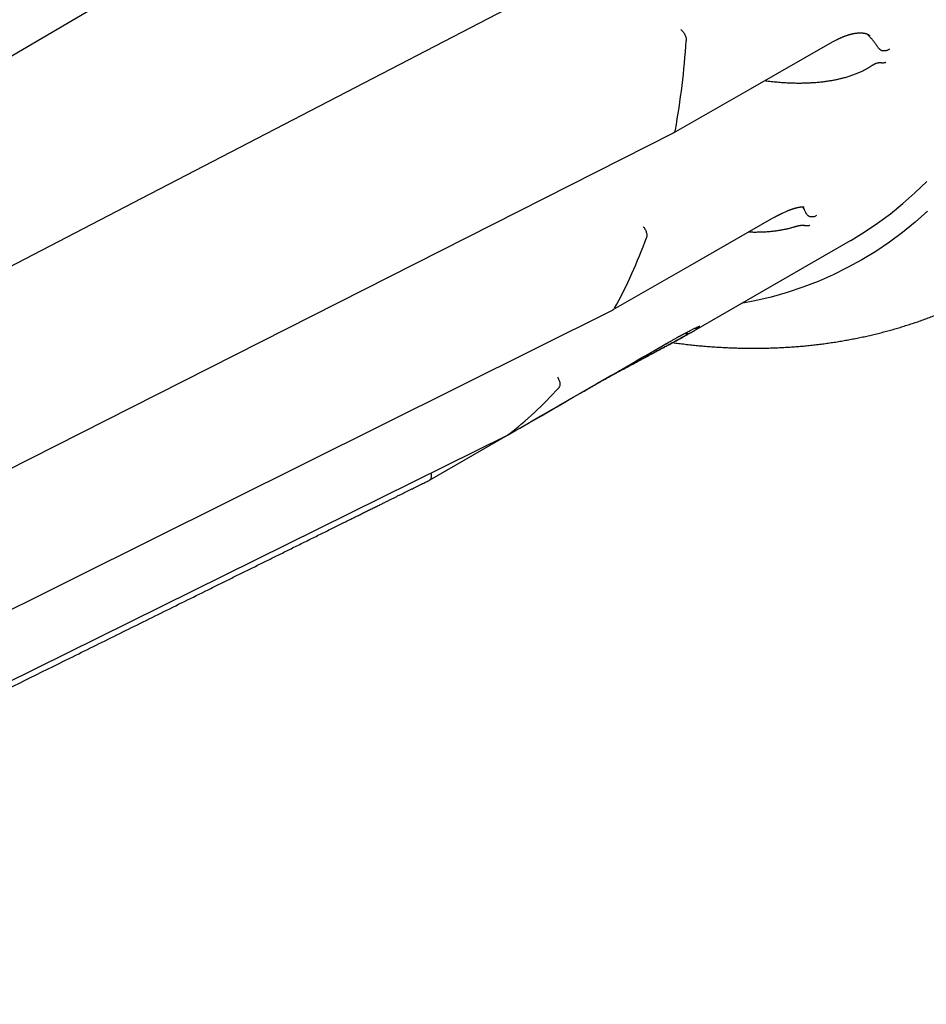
# Model space of a CAD drawing. Header units: millimetres. Extents: x 8 to 428, y 12 to 219.
# Tile 40 of 57: x 374 to 395, y 42 to 64. Entities that reach past the tile are written whole.
import ezdxf

# ---------------------------------------------------------------- set-up
doc = ezdxf.new("R2010")
doc.units = ezdxf.units.MM

msp = doc.modelspace()

# ---------------------------------------------------------------- linework, layer by layer
at = {"color": 7, "linetype": 'Continuous', "lineweight": 30}
for p, q in [((364.606, 57.143), (389.461, 71.729)), ((389.372, 56.621), (392.849, 58.628)), ((389.263, 56.559), (389.3, 56.58)), ((385.198, 54.288), (385.212, 54.295))]:
    msp.add_line(p, q, dxfattribs=at)
at = {"color": 7, "linetype": 'Continuous', "lineweight": 30, "flags": 128}
for points in [[(365.188, 53.404), (377.05, 59.566), (389.142, 65.848)], [(388.903, 61.028), (390.619, 62.008), (392.445, 63.05)], [(364.987, 48.916), (376.828, 54.913), (388.9, 61.027)], [(392.849, 58.628), (392.85, 58.629), (393.154, 58.813), (393.449, 59.012), (393.736, 59.224), (394.014, 59.449), (394.283, 59.688), (394.544, 59.941)], [(394.564, 59.278), (394.289, 59.034), (394.005, 58.803), (393.712, 58.587), (393.41, 58.384), (393.1, 58.196), (392.782, 58.021), (392.456, 57.861), (392.122, 57.716), (391.78, 57.585), (391.431, 57.469), (391.075, 57.367), (390.713, 57.281), (390.412, 57.221)], [(387.56, 57.086), (389.272, 58.068), (391.095, 59.114)], [(363.762, 45.237), (375.544, 51.103), (387.556, 57.084)], [(388.734, 56.325), (388.733, 56.324), (388.73, 56.323)], [(383.464, 53.286), (385.397, 54.4), (385.956, 54.722), (386.345, 54.946), (387.029, 55.341)], [(387.017, 55.334), (387.027, 55.339), (387.029, 55.341)], [(361.595, 42.615), (373.282, 48.395), (385.198, 54.287)]]:
    msp.add_lwpolyline(points, dxfattribs=at)
at = {"color": 7, "linetype": 'Continuous', "lineweight": 30}
for centre, radius, start, end in [((371.242, 64.26), 17.982, 349.8507, 356.2333), ((377.481, 62.634), 11.515, 331.363, 339.9554), ((385.455, 63.406), 7.835, 299.0955, 299.9973), ((380.192, 60.841), 8.249, 307.4836, 318.2162)]:
    msp.add_arc(centre, radius, start, end, dxfattribs=at)
for points, knots in [([(389.065, 63.325), (389.074, 63.319), (389.09, 63.305), (389.114, 63.279), (389.137, 63.248), (389.156, 63.213), (389.171, 63.177), (389.181, 63.142), (389.186, 63.108), (389.186, 63.088), (389.185, 63.079)], [0, 0, 0, 0, 0.117113, 0.240732, 0.369104, 0.499992, 0.630881, 0.759256, 0.88288, 1, 1, 1, 1]), ([(392.445, 63.05), (392.456, 63.056), (392.476, 63.068), (392.505, 63.083), (392.53, 63.097), (392.552, 63.108), (392.571, 63.117), (392.586, 63.125), (392.598, 63.13), (392.608, 63.134), (392.615, 63.138), (392.623, 63.141), (392.631, 63.145), (392.64, 63.149), (392.65, 63.153), (392.664, 63.159), (392.68, 63.166), (392.7, 63.174), (392.717, 63.181), (392.735, 63.187), (392.755, 63.194), (392.776, 63.201), (392.796, 63.208), (392.813, 63.213), (392.827, 63.217), (392.84, 63.22), (392.854, 63.224), (392.87, 63.228), (392.888, 63.232), (392.906, 63.236), (392.923, 63.24), (392.94, 63.243), (392.957, 63.245), (392.973, 63.248), (392.988, 63.249), (393.003, 63.251), (393.017, 63.252), (393.03, 63.253), (393.042, 63.253), (393.053, 63.253), (393.064, 63.254), (393.074, 63.253), (393.086, 63.253), (393.098, 63.252), (393.11, 63.252), (393.119, 63.251), (393.127, 63.25), (393.135, 63.249), (393.143, 63.247), (393.152, 63.246), (393.161, 63.244), (393.17, 63.242), (393.177, 63.24), (393.183, 63.239), (393.191, 63.237), (393.199, 63.234), (393.209, 63.231), (393.217, 63.228), (393.223, 63.225), (393.229, 63.223), (393.233, 63.221), (393.236, 63.219), (393.239, 63.218), (393.243, 63.215), (393.249, 63.213), (393.255, 63.209), (393.261, 63.205), (393.267, 63.201), (393.271, 63.199), (393.272, 63.197)], [0, 0, 0, 0, 0.027489, 0.052152, 0.074029, 0.093147, 0.109531, 0.123194, 0.133392, 0.141294, 0.14741, 0.154, 0.161335, 0.169414, 0.178236, 0.187734, 0.206856, 0.224231, 0.240382, 0.256623, 0.275105, 0.295834, 0.316675, 0.333741, 0.346946, 0.358009, 0.371921, 0.388985, 0.407658, 0.426683, 0.446059, 0.464625, 0.483136, 0.501483, 0.519549, 0.535998, 0.554362, 0.570339, 0.585224, 0.599902, 0.612568, 0.626462, 0.642742, 0.6616, 0.677533, 0.691529, 0.703463, 0.71509, 0.728378, 0.743047, 0.759132, 0.773668, 0.785641, 0.796226, 0.809117, 0.827533, 0.846981, 0.863713, 0.877737, 0.88958, 0.900191, 0.907682, 0.915116, 0.924569, 0.936183, 0.949851, 0.965068, 0.981782, 1, 1, 1, 1]), ([(393.415, 62.991), (393.401, 63.011), (393.374, 63.051), (393.326, 63.11), (393.273, 63.168), (393.232, 63.208), (393.209, 63.229), (393.207, 63.231)], [0, 0, 0, 0, 0.23533, 0.474222, 0.717361, 0.968607, 1, 1, 1, 1]), ([(393.569, 62.85), (393.565, 62.85), (393.559, 62.851), (393.549, 62.854), (393.54, 62.857), (393.53, 62.863), (393.52, 62.869), (393.51, 62.877), (393.499, 62.885), (393.486, 62.898), (393.471, 62.915), (393.453, 62.937), (393.434, 62.963), (393.421, 62.982), (393.415, 62.991)], [0, 0, 0, 0, 0.036932, 0.076255, 0.118926, 0.165695, 0.217131, 0.273661, 0.335606, 0.403206, 0.525166, 0.665104, 0.823318, 1, 1, 1, 1]), ([(393.713, 62.888), (393.704, 62.883), (393.688, 62.873), (393.663, 62.862), (393.639, 62.856), (393.618, 62.852), (393.6, 62.85), (393.586, 62.849), (393.576, 62.849), (393.571, 62.849), (393.569, 62.85)], [0, 0, 0, 0, 0.210644, 0.396845, 0.558586, 0.695852, 0.808634, 0.896921, 0.960709, 1, 1, 1, 1]), ([(393.283, 62.501), (393.29, 62.505), (393.302, 62.513), (393.32, 62.524), (393.338, 62.535), (393.354, 62.544), (393.37, 62.552), (393.384, 62.56), (393.4, 62.568), (393.418, 62.575), (393.437, 62.582), (393.453, 62.586), (393.467, 62.589), (393.478, 62.59), (393.489, 62.59), (393.495, 62.589), (393.499, 62.588)], [0, 0, 0, 0, 0.10194, 0.197519, 0.286758, 0.369688, 0.446345, 0.516779, 0.581058, 0.67424, 0.756784, 0.829362, 0.877857, 0.921894, 0.962266, 1, 1, 1, 1]), ([(393.634, 62.594), (393.628, 62.592), (393.616, 62.587), (393.596, 62.583), (393.579, 62.581), (393.564, 62.581), (393.554, 62.581), (393.544, 62.581), (393.531, 62.582), (393.516, 62.585), (393.504, 62.587), (393.499, 62.588)], [0, 0, 0, 0, 0.160573, 0.321105, 0.481595, 0.556323, 0.628212, 0.697264, 0.763481, 0.887385, 1, 1, 1, 1]), ([(390.939, 62.191), (390.954, 62.189), (391.011, 62.18), (391.112, 62.168), (391.244, 62.155), (391.371, 62.146), (391.494, 62.139), (391.611, 62.136), (391.704, 62.135), (391.773, 62.136), (391.818, 62.137), (391.863, 62.138), (391.908, 62.14), (391.953, 62.142), (392.017, 62.146), (392.1, 62.152), (392.201, 62.162), (392.299, 62.174), (392.376, 62.186), (392.433, 62.195), (392.47, 62.202), (392.507, 62.209), (392.543, 62.217), (392.579, 62.224), (392.614, 62.233), (392.649, 62.241), (392.702, 62.254), (392.772, 62.274), (392.856, 62.3), (392.938, 62.329), (393.015, 62.36), (393.088, 62.392), (393.157, 62.427), (393.222, 62.462), (393.263, 62.488), (393.283, 62.501)], [0, 0, 0, 0, 0.017316, 0.070334, 0.123402, 0.177355, 0.224836, 0.271902, 0.318608, 0.336871, 0.35509, 0.373269, 0.39141, 0.409519, 0.427598, 0.469301, 0.510352, 0.550799, 0.590694, 0.606228, 0.621689, 0.63708, 0.652404, 0.667665, 0.682866, 0.698011, 0.713104, 0.751498, 0.789258, 0.826455, 0.863161, 0.898183, 0.932613, 0.966526, 1, 1, 1, 1]), ([(388.9, 61.028), (388.902, 61.029), (388.912, 61.032), (388.924, 61.046), (388.936, 61.066), (388.941, 61.083), (388.943, 61.091)], [0, 0, 0, 0, 0.112051, 0.420873, 0.718262, 1, 1, 1, 1]), ([(391.095, 59.114), (391.105, 59.119), (391.123, 59.13), (391.149, 59.144), (391.171, 59.156), (391.19, 59.167), (391.206, 59.175), (391.219, 59.182), (391.23, 59.188), (391.238, 59.192), (391.244, 59.195), (391.251, 59.199), (391.262, 59.204), (391.276, 59.211), (391.292, 59.219), (391.308, 59.227), (391.325, 59.235), (391.348, 59.246), (391.377, 59.26), (391.411, 59.275), (391.439, 59.286), (391.462, 59.296), (391.48, 59.303), (391.498, 59.31), (391.515, 59.316), (391.531, 59.322), (391.544, 59.327), (391.557, 59.331), (391.571, 59.336), (391.588, 59.341), (391.607, 59.347), (391.626, 59.352), (391.645, 59.357), (391.661, 59.361), (391.675, 59.364), (391.685, 59.366), (391.694, 59.368), (391.702, 59.369), (391.709, 59.371), (391.718, 59.372), (391.728, 59.373), (391.737, 59.375), (391.746, 59.375), (391.753, 59.376), (391.759, 59.377), (391.765, 59.377), (391.771, 59.377), (391.777, 59.377), (391.782, 59.377), (391.786, 59.377), (391.79, 59.377), (391.793, 59.377), (391.796, 59.377), (391.8, 59.376), (391.803, 59.376), (391.806, 59.375), (391.809, 59.375), (391.811, 59.375), (391.812, 59.374), (391.813, 59.374), (391.814, 59.374), (391.815, 59.374), (391.815, 59.373), (391.815, 59.373), (391.815, 59.373)], [0, 0, 0, 0, 0.0252245, 0.0477148, 0.0675002, 0.0846029, 0.09904, 0.1108238, 0.1210434, 0.1278263, 0.1324978, 0.1381139, 0.1490932, 0.1627012, 0.1770689, 0.1933074, 0.2095879, 0.2255023, 0.2619335, 0.2963319, 0.3295052, 0.34915, 0.368936, 0.3888678, 0.4085793, 0.4264739, 0.4423769, 0.4564741, 0.4716434, 0.4936584, 0.5185388, 0.5441234, 0.5700933, 0.5964147, 0.6139635, 0.629557, 0.6432008, 0.6548993, 0.6664846, 0.6812255, 0.6993829, 0.7189523, 0.7365031, 0.7490513, 0.7608625, 0.7743137, 0.7896547, 0.8068864, 0.8205343, 0.8321313, 0.8416491, 0.8504709, 0.8615837, 0.8774181, 0.8944208, 0.9095985, 0.9229306, 0.9344262, 0.9445159, 0.9539121, 0.9657239, 0.977346, 0.9916793, 1, 1, 1, 1]), ([(391.83, 59.287), (391.821, 59.305), (391.807, 59.335), (391.788, 59.365), (391.78, 59.377)], [0, 0, 0, 0, 0.5776296, 1, 1, 1, 1]), ([(391.945, 59.155), (391.942, 59.155), (391.936, 59.157), (391.927, 59.161), (391.919, 59.165), (391.91, 59.17), (391.902, 59.177), (391.894, 59.184), (391.886, 59.193), (391.877, 59.204), (391.866, 59.22), (391.853, 59.24), (391.841, 59.262), (391.834, 59.279), (391.83, 59.287)], [0, 0, 0, 0, 0.036932, 0.076255, 0.118926, 0.165695, 0.217131, 0.273661, 0.335606, 0.403206, 0.525166, 0.665104, 0.823318, 1, 1, 1, 1]), ([(392.09, 59.18), (392.081, 59.175), (392.064, 59.166), (392.038, 59.157), (392.015, 59.153), (391.994, 59.151), (391.976, 59.151), (391.963, 59.152), (391.953, 59.153), (391.947, 59.154), (391.945, 59.155)], [0, 0, 0, 0, 0.210644, 0.396845, 0.558586, 0.695852, 0.808634, 0.896921, 0.960709, 1, 1, 1, 1]), ([(388.222, 58.939), (388.229, 58.931), (388.245, 58.913), (388.265, 58.882), (388.283, 58.847), (388.296, 58.811), (388.305, 58.775), (388.308, 58.742), (388.306, 58.712), (388.301, 58.695), (388.299, 58.687)], [0, 0, 0, 0, 0.1171134, 0.2407325, 0.3691043, 0.4999921, 0.6308811, 0.7592562, 0.8828803, 1, 1, 1, 1]), ([(390.578, 58.817), (390.592, 58.817), (390.619, 58.816), (390.659, 58.816), (390.697, 58.815), (390.735, 58.815), (390.773, 58.816), (390.81, 58.816), (390.847, 58.817), (390.884, 58.819), (390.94, 58.821), (391.013, 58.826), (391.103, 58.834), (391.191, 58.844), (391.275, 58.857), (391.355, 58.871), (391.432, 58.887), (391.506, 58.905), (391.552, 58.919), (391.576, 58.926)], [0, 0, 0, 0, 0.040203, 0.076631, 0.112885, 0.148975, 0.184909, 0.220695, 0.256341, 0.291856, 0.327248, 0.417278, 0.505823, 0.593047, 0.679122, 0.761246, 0.841982, 0.921505, 1, 1, 1, 1]), ([(391.576, 58.926), (391.583, 58.928), (391.597, 58.933), (391.618, 58.939), (391.638, 58.944), (391.656, 58.949), (391.674, 58.953), (391.69, 58.957), (391.708, 58.961), (391.727, 58.964), (391.747, 58.966), (391.765, 58.967), (391.779, 58.967), (391.79, 58.966), (391.801, 58.965), (391.807, 58.963), (391.81, 58.962)], [0, 0, 0, 0, 0.10194, 0.197519, 0.286758, 0.369688, 0.446345, 0.516779, 0.581058, 0.67424, 0.756784, 0.829362, 0.877857, 0.921894, 0.962266, 1, 1, 1, 1]), ([(391.937, 58.963), (391.932, 58.961), (391.92, 58.956), (391.901, 58.952), (391.885, 58.95), (391.871, 58.95), (391.862, 58.951), (391.852, 58.952), (391.841, 58.954), (391.826, 58.957), (391.815, 58.961), (391.81, 58.962)], [0, 0, 0, 0, 0.1605731, 0.3211047, 0.4815947, 0.5563232, 0.6282121, 0.6972637, 0.7634805, 0.8873849, 1, 1, 1, 1]), ([(388.885, 56.35), (388.929, 56.345), (389.02, 56.332), (389.158, 56.316), (389.299, 56.3), (389.44, 56.286), (389.58, 56.273), (389.72, 56.262), (389.86, 56.252), (389.999, 56.244), (390.137, 56.237), (390.275, 56.232), (390.413, 56.228), (390.55, 56.226), (390.687, 56.225), (390.823, 56.226), (390.958, 56.228), (391.094, 56.232), (391.228, 56.237), (391.362, 56.244), (391.496, 56.252), (391.629, 56.261), (391.762, 56.272), (391.894, 56.285), (392.025, 56.299), (392.156, 56.314), (392.286, 56.331), (392.416, 56.35), (392.545, 56.369), (392.673, 56.391), (392.801, 56.413), (392.928, 56.438), (393.054, 56.463), (393.18, 56.49), (393.305, 56.519), (393.43, 56.548), (393.554, 56.58), (393.677, 56.612), (393.8, 56.646), (393.922, 56.682), (394.043, 56.719), (394.164, 56.757), (394.283, 56.797), (394.403, 56.838), (394.521, 56.881), (394.639, 56.924), (394.756, 56.97), (394.872, 57.016), (394.988, 57.064), (395.102, 57.114), (395.217, 57.164), (395.33, 57.217), (395.443, 57.27), (395.555, 57.325), (395.666, 57.381), (395.776, 57.438), (395.886, 57.497), (395.993, 57.557), (396.064, 57.597), (396.099, 57.617)], [0, 0, 0, 0, 0.016895, 0.03503, 0.053147, 0.071244, 0.089321, 0.107377, 0.125412, 0.143426, 0.161419, 0.179389, 0.197337, 0.215263, 0.233166, 0.251045, 0.268902, 0.286735, 0.304544, 0.32233, 0.340092, 0.35783, 0.375545, 0.393236, 0.410903, 0.428547, 0.446168, 0.463765, 0.48134, 0.498892, 0.516422, 0.53393, 0.551417, 0.568882, 0.586327, 0.603751, 0.621156, 0.638542, 0.65591, 0.673259, 0.690592, 0.707907, 0.725207, 0.742492, 0.759763, 0.77702, 0.794264, 0.811496, 0.828717, 0.845928, 0.86313, 0.880323, 0.897509, 0.914687, 0.931861, 0.949029, 0.966194, 0.983355, 1, 1, 1, 1]), ([(387.556, 57.084), (387.556, 57.085), (387.563, 57.087), (387.575, 57.097), (387.583, 57.109), (387.588, 57.115)], [0, 0, 0, 0, 0.015788, 0.521193, 1, 1, 1, 1]), ([(388.734, 56.325), (388.751, 56.335), (388.783, 56.353), (388.827, 56.378), (388.867, 56.401), (388.901, 56.42), (388.932, 56.437), (388.958, 56.452), (388.981, 56.465), (389, 56.475), (389.014, 56.483), (389.024, 56.489), (389.032, 56.493), (389.037, 56.496), (389.042, 56.498), (389.045, 56.5), (389.05, 56.502), (389.055, 56.505), (389.061, 56.509), (389.07, 56.514), (389.084, 56.521), (389.102, 56.53), (389.133, 56.548), (389.176, 56.57), (389.226, 56.596), (389.27, 56.619), (389.308, 56.638), (389.344, 56.656), (389.374, 56.67), (389.4, 56.682), (389.421, 56.692), (389.441, 56.701), (389.455, 56.707), (389.466, 56.711), (389.473, 56.714), (389.479, 56.716), (389.484, 56.718), (389.486, 56.719), (389.488, 56.72), (389.488, 56.719), (389.487, 56.719)], [0, 0, 0, 0, 0.0401658, 0.0769547, 0.1104348, 0.140656, 0.1676532, 0.1914492, 0.2120575, 0.2294851, 0.2437339, 0.2523342, 0.2591454, 0.2651579, 0.2684926, 0.2717576, 0.2759346, 0.2810244, 0.2870276, 0.2939452, 0.3090066, 0.3271567, 0.3483575, 0.4078707, 0.4669414, 0.5192742, 0.57127, 0.6229921, 0.6748394, 0.7173002, 0.7599898, 0.8029422, 0.8459468, 0.8717565, 0.8962, 0.9192657, 0.9415043, 0.9653104, 0.989569, 1, 1, 1, 1]), ([(389.481, 56.684), (389.47, 56.679), (389.449, 56.669), (389.413, 56.662), (389.384, 56.661), (389.368, 56.664), (389.364, 56.665)], [0, 0, 0, 0, 0.297969, 0.601642, 0.905311, 1, 1, 1, 1]), ([(387.029, 55.341), (387.05, 55.353), (387.091, 55.376), (387.153, 55.411), (387.214, 55.446), (387.274, 55.48), (387.332, 55.513), (387.393, 55.546), (387.455, 55.581), (387.519, 55.616), (387.58, 55.649), (387.639, 55.681), (387.695, 55.712), (387.748, 55.741), (387.798, 55.768), (387.845, 55.793), (387.887, 55.816), (387.926, 55.837), (387.962, 55.856), (387.998, 55.875), (388.036, 55.895), (388.077, 55.918), (388.123, 55.942), (388.173, 55.969), (388.227, 55.998), (388.283, 56.028), (388.343, 56.06), (388.406, 56.094), (388.472, 56.129), (388.539, 56.165), (388.606, 56.201), (388.674, 56.237), (388.743, 56.274), (388.815, 56.313), (388.889, 56.353), (388.963, 56.394), (389.039, 56.435), (389.115, 56.477), (389.187, 56.517), (389.232, 56.542), (389.253, 56.554)], [0, 0, 0, 0, 0.032147, 0.06306, 0.092797, 0.121407, 0.148932, 0.175404, 0.205284, 0.233764, 0.260849, 0.286402, 0.310829, 0.33367, 0.354939, 0.374648, 0.392803, 0.409126, 0.423958, 0.43829, 0.454087, 0.47174, 0.490984, 0.511836, 0.534314, 0.5584, 0.583586, 0.610237, 0.638295, 0.667803, 0.695933, 0.725342, 0.756077, 0.788166, 0.82159, 0.856315, 0.892296, 0.929475, 0.967784, 1, 1, 1, 1]), ([(389.265, 56.56), (389.238, 56.545), (389.183, 56.514), (389.098, 56.467), (389.01, 56.419), (388.92, 56.37), (388.828, 56.319), (388.733, 56.268), (388.637, 56.217), (388.54, 56.165), (388.442, 56.112), (388.343, 56.059), (388.243, 56.006), (388.142, 55.952), (388.042, 55.899), (387.942, 55.845), (387.842, 55.792), (387.777, 55.756), (387.744, 55.739)], [0, 0, 0, 0, 0.063177, 0.125972, 0.188549, 0.251074, 0.313713, 0.376632, 0.439365, 0.501734, 0.563906, 0.626046, 0.688323, 0.750902, 0.813584, 0.87591, 0.93805, 1, 1, 1, 1]), ([(389.265, 56.56), (389.261, 56.558), (389.253, 56.554), (389.241, 56.549), (389.227, 56.547), (389.212, 56.545), (389.197, 56.546), (389.181, 56.549), (389.166, 56.553), (389.157, 56.556), (389.153, 56.558)], [0, 0, 0, 0, 0.12008, 0.243945, 0.371236, 0.50151, 0.634245, 0.768845, 0.904661, 1, 1, 1, 1]), ([(385.2, 54.288), (385.688, 54.57), (386.392, 54.975), (387.569, 55.654), (388.257, 56.05), (388.73, 56.323)], [0, 0, 0, 0, 0.415007, 0.598126, 1, 1, 1, 1]), ([(386.315, 55.586), (386.321, 55.576), (386.334, 55.555), (386.349, 55.521), (386.361, 55.485), (386.368, 55.45), (386.369, 55.416), (386.365, 55.387), (386.357, 55.362), (386.348, 55.351), (386.343, 55.345)], [0, 0, 0, 0, 0.117113, 0.240732, 0.369104, 0.499992, 0.630881, 0.759256, 0.88288, 1, 1, 1, 1]), ([(383.492, 53.444), (383.494, 53.438), (383.499, 53.42), (383.503, 53.391), (383.503, 53.358), (383.497, 53.33), (383.486, 53.306), (383.472, 53.29), (383.461, 53.284), (383.456, 53.281)], [0, 0, 0, 0, 0.081052, 0.241667, 0.40543, 0.569194, 0.729813, 0.884488, 1, 1, 1, 1]), ([(359.848, 41.606), (359.851, 41.608), (359.856, 41.61), (359.864, 41.614), (359.876, 41.62), (359.888, 41.626), (359.902, 41.633), (359.917, 41.64), (359.935, 41.649), (359.956, 41.66), (359.98, 41.672), (360.007, 41.685), (360.037, 41.7), (360.068, 41.715), (360.103, 41.733), (360.142, 41.752), (360.185, 41.773), (360.233, 41.797), (360.281, 41.821), (360.331, 41.845), (360.382, 41.87), (360.436, 41.897), (360.494, 41.926), (360.555, 41.956), (360.62, 41.988), (360.687, 42.021), (360.756, 42.056), (360.83, 42.092), (360.907, 42.13), (360.989, 42.171), (361.075, 42.213), (361.164, 42.257), (361.256, 42.303), (361.352, 42.35), (361.461, 42.404), (361.583, 42.464), (361.718, 42.531), (361.872, 42.607), (362.045, 42.693), (362.235, 42.787), (362.424, 42.88), (362.61, 42.972), (362.812, 43.072), (363.03, 43.18), (363.263, 43.295), (363.574, 43.449), (363.965, 43.642), (364.438, 43.876), (364.914, 44.112), (365.392, 44.348), (365.869, 44.584), (366.753, 45.021), (368.046, 45.66), (369.747, 46.501), (371.548, 47.392), (373.448, 48.332), (374.956, 49.077), (375.971, 49.579), (376.495, 49.838), (377.019, 50.098), (377.544, 50.357), (378.068, 50.617), (378.501, 50.83), (378.84, 50.998), (379.087, 51.121), (379.335, 51.243), (379.584, 51.366), (379.834, 51.49), (380.088, 51.616), (380.346, 51.743), (380.563, 51.85), (380.738, 51.937), (380.869, 52.002), (380.999, 52.066), (381.127, 52.129), (381.253, 52.191), (381.376, 52.252), (381.493, 52.31), (381.603, 52.365), (381.707, 52.416), (381.806, 52.465), (381.902, 52.512), (381.994, 52.558), (382.084, 52.603), (382.173, 52.647), (382.261, 52.69), (382.345, 52.731), (382.425, 52.771), (382.5, 52.808), (382.572, 52.844), (382.64, 52.878), (382.705, 52.91), (382.771, 52.942), (382.837, 52.975), (382.903, 53.008), (382.966, 53.039), (383.026, 53.068), (383.082, 53.096), (383.139, 53.124), (383.197, 53.153), (383.254, 53.181), (383.309, 53.208), (383.362, 53.234), (383.41, 53.258), (383.442, 53.274), (383.456, 53.281)], [0, 0, 0, 0, 0.000302, 0.000656, 0.001114, 0.001727, 0.002247, 0.002875, 0.003626, 0.004514, 0.005557, 0.006768, 0.007952, 0.009281, 0.010765, 0.012413, 0.014234, 0.01624, 0.018439, 0.020431, 0.02257, 0.024861, 0.027312, 0.029926, 0.03271, 0.035496, 0.038442, 0.041554, 0.044836, 0.048292, 0.051921, 0.055707, 0.059636, 0.063692, 0.06786, 0.073463, 0.079197, 0.085029, 0.093077, 0.101156, 0.109179, 0.117073, 0.124836, 0.134842, 0.144715, 0.154508, 0.174349, 0.194396, 0.214607, 0.234864, 0.255072, 0.275234, 0.347249, 0.419315, 0.491389, 0.57608, 0.6608, 0.682977, 0.705149, 0.727345, 0.749591, 0.771848, 0.794005, 0.804512, 0.814978, 0.825444, 0.835958, 0.846566, 0.857313, 0.868245, 0.879324, 0.8849, 0.890452, 0.895955, 0.90139, 0.906733, 0.911963, 0.917058, 0.92159, 0.925974, 0.930194, 0.934245, 0.938133, 0.941863, 0.945749, 0.94946, 0.953002, 0.956382, 0.959606, 0.962626, 0.965508, 0.968258, 0.970881, 0.973848, 0.976654, 0.979311, 0.981828, 0.984215, 0.986483, 0.989061, 0.991499, 0.993816, 0.996027, 0.998153, 1, 1, 1, 1])]:
    msp.add_open_spline(points, degree=3, knots=knots, dxfattribs=at)

doc.saveas('drawing.dxf')
